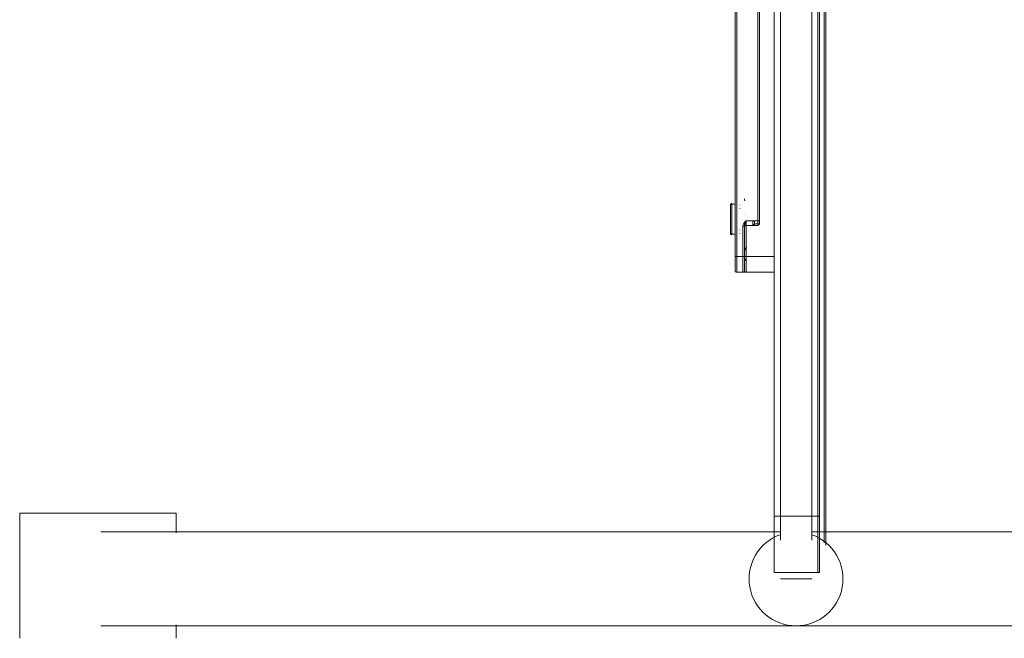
# Model space of a CAD drawing. Header units: millimetres. Extents: x -3388 to 301539, y -5590 to 54660.
# Tile 99 of 216: x 53056 to 53370, y 21183 to 21380. Entities that reach past the tile are written whole.
import ezdxf

# ---------------------------------------------------------------- set-up
doc = ezdxf.new("R2010")
doc.units = ezdxf.units.MM
doc.layers.add('I-FURN', color=30, linetype='Continuous', lineweight=13)

# ---------------------------------------------------------------- blocks, each defined once
blk = doc.blocks.new('300_82_oth_Cascando Whiteboard Round 20 - 4104___default_dwg_72_CADO_WH_D2_ME_WH_4104-19556229-4e verdieping - bouwdeel 3_ 4_ 5')
at = {"layer": 'I-FURN', "color": 8, "lineweight": 9}
for p, q in [((98.5, 14.46), (103, 14.46)), ((20, 2), (13.2, 2)), ((13.2, 2), (20, 2)), ((20, -12), (12.69, -12)), ((12.69, -12), (20, -12))]:
    blk.add_line(p, q, dxfattribs=at)
at = {"layer": 'I-FURN', "color": 8, "lineweight": 9, "flags": 128}
for points in [[(10.75, -14.5), (18, -14.5), (1466, -14.5), (1476.75, -14.5)], [(1476.47, -14), (1466, -14), (18, -14), (11.53, -14)]]:
    blk.add_lwpolyline(points, dxfattribs=at)
at = {"layer": 'I-FURN', "color": 8, "lineweight": 9}
blk.add_arc((98.5, 13.96), 0.5, 90, 180, dxfattribs=at)
blk = doc.blocks.new('300_82_oth_Cascando Whiteboard Round 20 - 4104___default_dwg_72cado_wh21AD191D793464E4B9ED8C6E3807C616E-19556230-4e verdieping - bouwdeel 3_ 4_ 5')
blk.add_blockref('300_82_oth_Cascando Whiteboard Round 20 - 4104___default_dwg_72_CADO_WH_D2_ME_WH_4104-19556229-4e verdieping - bouwdeel 3_ 4_ 5', (0, 0))
blk = doc.blocks.new('300_82_oth_Cascando Whiteboard Round 20 - 4104___default_dwg_72CADO_WH_D3_ME_WH_BOARD_4104-19556231-4e verdieping - bouwdeel 3_ 4_ 5')
at = {"layer": 'I-FURN', "color": 8, "lineweight": 9}
for p, q in [((2, -12), (2, -12.5)), ((20, -12.5), (11.86, -12.5)), ((11.86, -12.5), (20, -12.5)), ((20, -12), (12.15, -12)), ((12.15, -12), (20, -12)), ((20, -12), (1468, -12)), ((20, -12), (20, -12.5)), ((1468, -12.5), (20, -12.5))]:
    blk.add_line(p, q, dxfattribs=at)
blk = doc.blocks.new('300_82_oth_Cascando Whiteboard Round 20 - 4104___default_dwg_72CADO_WH_D3_ME_WH_FRAME_4104-19556232-4e verdieping - bouwdeel 3_ 4_ 5')
at = {"layer": 'I-FURN', "color": 8, "lineweight": 9}
for p, q in [((119.31, 15.96), (110.69, 15.96)), ((110.69, 15.96), (119.31, 15.96)), ((119.31, 15.96), (110.69, 15.96)), ((110.69, 15.96), (119.31, 15.96)), ((110.69, 15.96), (119.31, 15.96)), ((119.31, 15.96), (110.69, 15.96)), ((110.69, 15.96), (119.31, 15.96)), ((119.31, 15.96), (110.69, 15.96)), ((98, 13.96), (98, 11.96)), ((98, 13.96), (98, 10.96)), ((98, 11.96), (98, 13.96)), ((98, 13.96), (98, 10.96)), ((98, 13.96), (98.51, 13.96)), ((103, 13.96), (98, 13.96)), ((98, 10.96), (98, 13.96)), ((98.51, 13.96), (98, 13.96)), ((102.75, 14.46), (98.5, 14.46)), ((98.5, 14.46), (103, 14.46)), ((103, 14.46), (98.5, 14.46)), ((98.5, 14.46), (102.75, 14.46)), ((293, 14.46), (103, 14.46)), ((103, 14.46), (293, 14.46)), ((103, 14.46), (103, 13.96)), ((293, 13.96), (103, 13.96)), ((103, 13.96), (103, 11.96)), ((110.21, 15.46), (119.79, 15.46)), ((119.79, 15.46), (110.21, 15.46)), ((110.21, 15.46), (110.21, 14.96)), ((110.21, 14.96), (110.21, 15.46)), ((110.21, 15.46), (119.79, 15.46)), ((119.79, 15.46), (110.21, 15.46)), ((119.79, 15.46), (110.21, 15.46)), ((110.21, 15.46), (119.79, 15.46)), ((119.79, 15.46), (110.21, 15.46)), ((110.21, 15.46), (119.79, 15.46)), ((119.79, 14.96), (119.79, 15.46)), ((119.79, 15.46), (119.79, 14.96)), ((98, 11.96), (103, 11.96)), ((98, 10.96), (98, 1.86)), ((98, 1.86), (98, 10.96)), ((103, 10.96), (98, 10.96)), ((103, 11.46), (98.5, 11.46)), ((98.5, 11.46), (103, 11.46)), ((103, 11.96), (112.77, 11.96)), ((103, 11.46), (103, 11.96)), ((103, 11.46), (112.77, 11.46)), ((112.77, 11.46), (103, 11.46)), ((103, 11.46), (113.95, 11.46)), ((103, 11.46), (103, 10.96)), ((114.5, 10.96), (103, 10.96)), ((103, 10.96), (103, 1.87)), ((113.09, 11.46), (112.5, 11.46)), ((112.5, 11.46), (112.77, 11.46)), ((112.77, 11.46), (112.77, 11.96)), ((113, 10.96), (113, 7.16)), ((113, 7.16), (113, 10.96)), ((113, 10.96), (113, 8.73)), ((113, 10.96), (114.5, 10.96)), ((114.5, 10.96), (113, 10.96)), ((114.5, 10.96), (114.5, 7.16)), ((116.42, 11.46), (116.34, 11.45)), ((113, 8.73), (113, 8.21)), ((113, 8.21), (113, 7.16)), ((113, 7.16), (114.5, 7.16)), ((113.5, 7.16), (113, 7.16)), ((114.5, 8.81), (113.07, 8.81)), ((113.5, 7.16), (113.5, 8.21)), ((113.5, 7.16), (113.5, 6.66)), ((114.5, 6.66), (113.5, 6.66)), ((113.55, 8.31), (114.5, 8.31)), ((114.5, 7.16), (281.5, 7.16)), ((114.5, 7.16), (114.5, 6.66)), ((114.5, 6.66), (281.5, 6.66)), ((281.5, 6.66), (114.5, 6.66)), ((0, 0), (0, -10)), ((20, 0), (12.35, 0)), ((12.35, 0), (20, 0)), ((20, 2), (13.19, 2)), ((13.19, 2), (20, 2)), ((20, 2), (13.19, 2)), ((13.19, 2), (20, 2)), ((1468, 2), (20, 2)), ((20, 2), (20, 0)), ((20, 0), (20, 2)), ((98.48, 0), (98.46, 0)), ((98.5, 0), (98.51, 0)), ((98.52, 0), (98.5, 0)), ((107.01, 0), (107, 0)), ((118.99, 0), (119, 0)), ((119.03, 0), (119.01, 0)), ((12.35, -10), (20, -10)), ((20, -10), (12.35, -10)), ((20, -12), (13.11, -12)), ((13.11, -12), (20, -12)), ((20, -12), (13.11, -12)), ((13.11, -12), (20, -12)), ((20, -12), (20, -10)), ((20, -10), (20, -12)), ((20, -12), (1468, -12))]:
    blk.add_line(p, q, dxfattribs=at)
at = {"layer": 'I-FURN', "color": 8, "lineweight": 9, "flags": 128}
for points in [[(110, 15.46), (110, 15.48), (110, 15.5), (110, 15.52), (110.01, 15.54), (110.01, 15.56), (110.01, 15.58), (110.02, 15.6), (110.03, 15.62), (110.03, 15.64), (110.04, 15.65), (110.05, 15.67), (110.06, 15.69), (110.07, 15.71), (110.08, 15.73), (110.09, 15.74), (110.1, 15.76), (110.11, 15.77), (110.12, 15.79), (110.14, 15.8), (110.15, 15.82), (110.17, 15.83), (110.18, 15.85), (110.2, 15.86), (110.21, 15.87), (110.23, 15.88), (110.25, 15.89), (110.26, 15.9), (110.28, 15.91), (110.3, 15.92), (110.32, 15.93), (110.34, 15.93), (110.36, 15.94), (110.38, 15.94), (110.4, 15.95), (110.42, 15.95), (110.43, 15.96), (110.45, 15.96), (110.47, 15.96), (110.49, 15.96), (110.5, 15.96)], [(110, 15.46), (110, 15.48), (110, 15.5), (110, 15.52), (110.01, 15.54), (110.01, 15.56), (110.01, 15.58), (110.02, 15.6), (110.03, 15.62), (110.03, 15.64), (110.04, 15.65), (110.05, 15.67), (110.06, 15.69), (110.07, 15.71), (110.08, 15.73), (110.09, 15.74), (110.1, 15.76), (110.11, 15.77), (110.12, 15.79), (110.14, 15.8), (110.15, 15.82), (110.17, 15.83), (110.18, 15.85), (110.2, 15.86), (110.21, 15.87), (110.23, 15.88), (110.25, 15.89), (110.26, 15.9), (110.28, 15.91), (110.3, 15.92), (110.32, 15.93), (110.34, 15.93), (110.36, 15.94), (110.38, 15.94), (110.4, 15.95), (110.42, 15.95), (110.43, 15.96), (110.45, 15.96), (110.47, 15.96), (110.49, 15.96), (110.5, 15.96)], [(110.69, 15.96), (110.64, 15.96), (110.6, 15.96), (110.57, 15.96), (110.54, 15.96), (110.52, 15.96), (110.51, 15.96), (110.5, 15.96)], [(110.5, 15.96), (110.5, 15.96), (110.51, 15.96), (110.53, 15.96), (110.56, 15.96), (110.59, 15.96), (110.63, 15.96), (110.68, 15.96), (110.73, 15.96), (110.79, 15.96), (110.86, 15.96), (110.93, 15.96), (111.01, 15.96), (111.09, 15.96), (111.19, 15.96), (111.29, 15.96), (111.39, 15.96), (111.5, 15.96), (111.62, 15.96), (111.74, 15.96), (111.86, 15.96), (112, 15.96), (112.13, 15.96), (112.27, 15.96), (112.42, 15.96), (112.57, 15.96), (112.72, 15.96), (112.88, 15.96), (113.04, 15.96), (113.2, 15.96), (113.37, 15.96), (113.54, 15.96), (113.71, 15.96), (113.88, 15.96), (114.06, 15.96), (114.24, 15.96), (114.41, 15.96), (114.59, 15.96), (114.77, 15.96), (114.95, 15.96), (115.13, 15.96), (115.31, 15.96), (115.49, 15.96), (115.67, 15.96), (115.85, 15.96), (116.02, 15.96), (116.2, 15.96), (116.37, 15.96), (116.54, 15.96), (116.71, 15.96), (116.87, 15.96), (117.03, 15.96), (117.19, 15.96), (117.35, 15.96), (117.5, 15.96), (117.65, 15.96), (117.79, 15.96), (117.93, 15.96), (118.06, 15.96), (118.19, 15.96), (118.32, 15.96), (118.44, 15.96), (118.55, 15.96), (118.66, 15.96), (118.76, 15.96), (118.86, 15.96), (118.95, 15.96), (119.03, 15.96), (119.11, 15.96), (119.18, 15.96), (119.24, 15.96), (119.3, 15.96), (119.31, 15.96)], [(119.31, 15.96), (119.25, 15.96), (119.19, 15.96), (119.12, 15.96), (119.05, 15.96), (118.96, 15.96), (118.88, 15.96), (118.78, 15.96), (118.68, 15.96), (118.57, 15.96), (118.46, 15.96), (118.34, 15.96), (118.22, 15.96), (118.09, 15.96), (117.96, 15.96), (117.82, 15.96), (117.68, 15.96), (117.53, 15.96), (117.38, 15.96), (117.23, 15.96), (117.07, 15.96), (116.91, 15.96), (116.74, 15.96), (116.58, 15.96), (116.41, 15.96), (116.23, 15.96), (116.06, 15.96), (115.89, 15.96), (115.71, 15.96), (115.53, 15.96), (115.35, 15.96), (115.17, 15.96), (114.99, 15.96), (114.81, 15.96), (114.63, 15.96), (114.45, 15.96), (114.27, 15.96), (114.1, 15.96), (113.92, 15.96), (113.75, 15.96), (113.58, 15.96), (113.41, 15.96), (113.24, 15.96), (113.08, 15.96), (112.91, 15.96), (112.76, 15.96), (112.6, 15.96), (112.45, 15.96), (112.31, 15.96), (112.16, 15.96), (112.03, 15.96), (111.89, 15.96), (111.77, 15.96), (111.64, 15.96), (111.53, 15.96), (111.41, 15.96), (111.31, 15.96), (111.21, 15.96), (111.11, 15.96), (111.03, 15.96), (110.95, 15.96), (110.87, 15.96), (110.8, 15.96), (110.74, 15.96), (110.69, 15.96), (110.64, 15.96), (110.6, 15.96), (110.56, 15.96), (110.54, 15.96), (110.52, 15.96), (110.51, 15.96), (110.5, 15.96)], [(110.5, 15.96), (110.5, 15.96), (110.51, 15.96), (110.53, 15.96), (110.56, 15.96), (110.59, 15.96), (110.63, 15.96), (110.68, 15.96), (110.69, 15.96)], [(119.5, 15.96), (119.5, 15.96), (119.49, 15.96), (119.47, 15.96), (119.44, 15.96), (119.41, 15.96), (119.37, 15.96), (119.32, 15.96), (119.27, 15.96), (119.21, 15.96), (119.14, 15.96), (119.07, 15.96), (118.99, 15.96), (118.91, 15.96), (118.81, 15.96), (118.71, 15.96), (118.61, 15.96), (118.5, 15.96), (118.38, 15.96), (118.26, 15.96), (118.14, 15.96), (118, 15.96), (117.87, 15.96), (117.73, 15.96), (117.58, 15.96), (117.43, 15.96), (117.28, 15.96), (117.12, 15.96), (116.96, 15.96), (116.8, 15.96), (116.63, 15.96), (116.46, 15.96), (116.29, 15.96), (116.12, 15.96), (115.94, 15.96), (115.76, 15.96), (115.59, 15.96), (115.41, 15.96), (115.23, 15.96), (115.05, 15.96), (114.87, 15.96), (114.69, 15.96), (114.51, 15.96), (114.33, 15.96), (114.15, 15.96), (113.98, 15.96), (113.8, 15.96), (113.63, 15.96), (113.46, 15.96), (113.29, 15.96), (113.13, 15.96), (112.97, 15.96), (112.81, 15.96), (112.65, 15.96), (112.5, 15.96), (112.35, 15.96), (112.21, 15.96), (112.07, 15.96), (111.94, 15.96), (111.81, 15.96), (111.68, 15.96), (111.56, 15.96), (111.45, 15.96), (111.34, 15.96), (111.24, 15.96), (111.14, 15.96), (111.05, 15.96), (110.97, 15.96), (110.89, 15.96), (110.82, 15.96), (110.76, 15.96), (110.7, 15.96), (110.69, 15.96)], [(110.69, 15.96), (110.75, 15.96), (110.81, 15.96), (110.88, 15.96), (110.95, 15.96), (111.04, 15.96), (111.12, 15.96), (111.22, 15.96), (111.32, 15.96), (111.43, 15.96), (111.54, 15.96), (111.66, 15.96), (111.78, 15.96), (111.91, 15.96), (112.04, 15.96), (112.18, 15.96), (112.32, 15.96), (112.47, 15.96), (112.62, 15.96), (112.77, 15.96), (112.93, 15.96), (113.09, 15.96), (113.26, 15.96), (113.42, 15.96), (113.59, 15.96), (113.77, 15.96), (113.94, 15.96), (114.11, 15.96), (114.29, 15.96), (114.47, 15.96), (114.65, 15.96), (114.83, 15.96), (115.01, 15.96), (115.19, 15.96), (115.37, 15.96), (115.55, 15.96), (115.73, 15.96), (115.9, 15.96), (116.08, 15.96), (116.25, 15.96), (116.42, 15.96), (116.59, 15.96), (116.76, 15.96), (116.92, 15.96), (117.09, 15.96), (117.24, 15.96), (117.4, 15.96), (117.55, 15.96), (117.69, 15.96), (117.84, 15.96), (117.97, 15.96), (118.11, 15.96), (118.23, 15.96), (118.36, 15.96), (118.47, 15.96), (118.59, 15.96), (118.69, 15.96), (118.79, 15.96), (118.89, 15.96), (118.97, 15.96), (119.05, 15.96), (119.13, 15.96), (119.2, 15.96), (119.26, 15.96), (119.31, 15.96), (119.36, 15.96), (119.4, 15.96), (119.44, 15.96), (119.46, 15.96), (119.48, 15.96), (119.49, 15.96), (119.5, 15.96)], [(119.31, 15.96), (119.36, 15.96), (119.4, 15.96), (119.43, 15.96), (119.46, 15.96), (119.48, 15.96), (119.49, 15.96), (119.5, 15.96)], [(119.5, 15.96), (119.5, 15.96), (119.49, 15.96), (119.47, 15.96), (119.44, 15.96), (119.41, 15.96), (119.37, 15.96), (119.32, 15.96), (119.31, 15.96)], [(119.5, 15.96), (119.52, 15.96), (119.54, 15.96), (119.56, 15.96), (119.58, 15.95), (119.6, 15.95), (119.62, 15.95), (119.64, 15.94), (119.66, 15.93), (119.68, 15.93), (119.69, 15.92), (119.71, 15.91), (119.73, 15.9), (119.75, 15.89), (119.77, 15.88), (119.78, 15.87), (119.8, 15.86), (119.81, 15.85), (119.83, 15.84), (119.84, 15.82), (119.86, 15.81), (119.87, 15.79), (119.89, 15.78), (119.9, 15.76), (119.91, 15.75), (119.92, 15.73), (119.93, 15.71), (119.94, 15.7), (119.95, 15.68), (119.96, 15.66), (119.97, 15.64), (119.97, 15.62), (119.98, 15.6), (119.98, 15.58), (119.99, 15.56), (119.99, 15.54), (120, 15.53), (120, 15.51), (120, 15.49), (120, 15.47), (120, 15.46)], [(119.5, 15.96), (119.52, 15.96), (119.54, 15.96), (119.56, 15.96), (119.58, 15.95), (119.6, 15.95), (119.62, 15.95), (119.64, 15.94), (119.66, 15.93), (119.68, 15.93), (119.69, 15.92), (119.71, 15.91), (119.73, 15.9), (119.75, 15.89), (119.77, 15.88), (119.78, 15.87), (119.8, 15.86), (119.81, 15.85), (119.83, 15.84), (119.84, 15.82), (119.86, 15.81), (119.87, 15.79), (119.89, 15.78), (119.9, 15.76), (119.91, 15.75), (119.92, 15.73), (119.93, 15.71), (119.94, 15.7), (119.95, 15.68), (119.96, 15.66), (119.97, 15.64), (119.97, 15.62), (119.98, 15.6), (119.98, 15.58), (119.99, 15.56), (119.99, 15.54), (120, 15.53), (120, 15.51), (120, 15.49), (120, 15.47), (120, 15.46)], [(98, 13.96), (98, 13.98), (98, 14), (98, 14.02), (98.01, 14.04), (98.01, 14.06), (98.01, 14.08), (98.02, 14.1), (98.03, 14.12), (98.03, 14.14), (98.04, 14.15), (98.05, 14.17), (98.06, 14.19), (98.07, 14.21), (98.08, 14.23), (98.09, 14.24), (98.1, 14.26), (98.11, 14.27), (98.12, 14.29), (98.14, 14.3), (98.15, 14.32), (98.17, 14.33), (98.18, 14.35), (98.2, 14.36), (98.21, 14.37), (98.23, 14.38), (98.25, 14.39), (98.26, 14.4), (98.28, 14.41), (98.3, 14.42), (98.32, 14.43), (98.34, 14.43), (98.36, 14.44), (98.38, 14.44), (98.4, 14.45), (98.42, 14.45), (98.43, 14.46), (98.45, 14.46), (98.47, 14.46), (98.49, 14.46), (98.5, 14.46)], [(98, 14), (98, 14.02), (98.01, 14.04), (98.01, 14.06), (98.01, 14.08), (98.02, 14.1), (98.03, 14.12), (98.03, 14.14), (98.04, 14.15), (98.05, 14.17), (98.06, 14.19), (98.07, 14.21), (98.08, 14.23), (98.09, 14.24), (98.1, 14.26), (98.11, 14.27), (98.12, 14.29), (98.14, 14.3), (98.15, 14.32), (98.17, 14.33), (98.18, 14.35), (98.2, 14.36), (98.21, 14.37), (98.23, 14.38), (98.25, 14.39), (98.26, 14.4), (98.28, 14.41), (98.3, 14.42), (98.32, 14.43), (98.34, 14.43), (98.36, 14.44), (98.38, 14.44), (98.4, 14.45), (98.42, 14.45), (98.43, 14.46), (98.45, 14.46), (98.47, 14.46), (98.49, 14.46), (98.5, 14.46)], [(103, 14.46), (102.82, 14.46), (102.64, 14.46), (102.46, 14.46), (102.28, 14.46), (102.11, 14.46), (101.93, 14.46), (101.76, 14.46), (101.58, 14.46), (101.41, 14.46), (101.25, 14.46), (101.08, 14.46), (100.92, 14.46), (100.76, 14.46), (100.61, 14.46), (100.46, 14.46), (100.31, 14.46), (100.17, 14.46), (100.03, 14.46), (99.9, 14.46), (99.77, 14.46), (99.65, 14.46), (99.53, 14.46), (99.42, 14.46), (99.31, 14.46), (99.21, 14.46), (99.12, 14.46), (99.03, 14.46), (98.95, 14.46), (98.87, 14.46), (98.81, 14.46), (98.74, 14.46), (98.69, 14.46), (98.64, 14.46), (98.6, 14.46), (98.57, 14.46), (98.54, 14.46), (98.52, 14.46), (98.51, 14.46), (98.5, 14.46)], [(98.5, 14.46), (98.51, 14.46), (98.55, 14.46), (98.6, 14.46), (98.69, 14.46), (98.79, 14.46), (98.92, 14.46), (99.06, 14.46), (99.24, 14.46), (99.43, 14.46), (99.64, 14.46), (99.88, 14.46), (100.14, 14.46), (100.42, 14.46), (100.71, 14.46), (101.03, 14.46), (101.37, 14.46), (101.73, 14.46), (102.1, 14.46), (102.49, 14.46), (102.9, 14.46)], [(98.5, 14.46), (98.5, 14.46), (98.51, 14.46), (98.53, 14.46), (98.56, 14.46), (98.59, 14.46), (98.63, 14.46), (98.68, 14.46), (98.73, 14.46), (98.79, 14.46), (98.86, 14.46), (98.93, 14.46), (99.01, 14.46), (99.09, 14.46), (99.19, 14.46), (99.29, 14.46), (99.39, 14.46), (99.5, 14.46), (99.62, 14.46), (99.74, 14.46), (99.86, 14.46), (100, 14.46), (100.13, 14.46), (100.27, 14.46), (100.42, 14.46), (100.57, 14.46), (100.72, 14.46), (100.88, 14.46), (101.04, 14.46), (101.2, 14.46), (101.37, 14.46), (101.54, 14.46), (101.71, 14.46), (101.88, 14.46), (102.06, 14.46), (102.24, 14.46), (102.41, 14.46), (102.59, 14.46), (102.77, 14.46), (102.95, 14.46)], [(103.01, 14.46), (102.6, 14.46), (102.2, 14.46), (101.82, 14.46), (101.46, 14.46), (101.12, 14.46), (100.8, 14.46), (100.5, 14.46), (100.21, 14.46), (99.95, 14.46), (99.71, 14.46), (99.49, 14.46), (99.29, 14.46), (99.11, 14.46), (98.95, 14.46), (98.82, 14.46), (98.71, 14.46), (98.62, 14.46), (98.56, 14.46), (98.52, 14.46), (98.5, 14.46)], [(110.21, 14.46), (110.21, 14.96), (110.21, 15.46)], [(110.21, 15.46), (110.21, 14.96), (110.21, 14.46)], [(110.5, 12.96), (110.48, 12.96), (110.46, 12.96), (110.44, 12.96), (110.42, 12.97), (110.4, 12.97)], [(110.54, 12.96), (110.52, 12.96), (110.51, 12.96), (110.5, 12.96)], [(110.5, 12.96), (110.5, 12.96), (110.51, 12.96), (110.53, 12.96), (110.56, 12.96)], [(111.58, 12.95), (111.57, 12.96), (111.55, 12.96), (111.53, 12.96), (111.51, 12.96), (111.5, 12.96)], [(118.5, 12.96), (118.48, 12.96), (118.46, 12.96), (118.44, 12.96), (118.42, 12.95)], [(119.43, 12.96), (119.46, 12.96), (119.48, 12.96), (119.49, 12.96), (119.5, 12.96)], [(119.5, 12.96), (119.5, 12.96), (119.49, 12.96), (119.47, 12.96), (119.44, 12.96)], [(119.6, 12.97), (119.58, 12.97), (119.57, 12.96), (119.55, 12.96), (119.53, 12.96), (119.51, 12.96), (119.5, 12.96)], [(119.79, 15.46), (119.79, 14.96), (119.79, 14.46)], [(119.79, 14.46), (119.79, 14.96), (119.79, 15.46)], [(98.5, 11.46), (98.48, 11.46), (98.46, 11.46), (98.44, 11.46), (98.42, 11.47), (98.4, 11.47), (98.38, 11.47), (98.36, 11.48), (98.34, 11.49)], [(98.5, 11.46), (98.5, 11.46), (98.51, 11.46), (98.53, 11.46), (98.56, 11.46), (98.59, 11.46), (98.63, 11.46), (98.68, 11.46), (98.73, 11.46), (98.79, 11.46), (98.86, 11.46), (98.93, 11.46), (99.01, 11.46), (99.09, 11.46), (99.19, 11.46), (99.29, 11.46), (99.39, 11.46), (99.5, 11.46), (99.62, 11.46), (99.74, 11.46), (99.86, 11.46), (100, 11.46), (100.13, 11.46), (100.27, 11.46), (100.42, 11.46), (100.57, 11.46), (100.72, 11.46), (100.88, 11.46), (101.04, 11.46), (101.2, 11.46), (101.37, 11.46), (101.54, 11.46), (101.71, 11.46), (101.88, 11.46), (102.06, 11.46), (102.24, 11.46), (102.41, 11.46), (102.59, 11.46), (102.77, 11.46), (102.95, 11.46), (103, 11.46)], [(98.57, 11.46), (98.54, 11.46), (98.52, 11.46), (98.51, 11.46), (98.5, 11.46)], [(106.06, 10.72), (106, 10.78), (105.95, 10.84), (105.89, 10.89), (105.83, 10.95), (105.77, 11), (105.71, 11.05), (105.65, 11.1), (105.58, 11.14), (105.51, 11.18), (105.44, 11.22), (105.37, 11.26), (105.3, 11.29), (105.22, 11.32), (105.15, 11.35), (105.07, 11.38), (105, 11.4), (104.92, 11.42), (104.84, 11.43), (104.76, 11.44), (104.68, 11.45), (104.6, 11.46), (104.52, 11.46), (104.5, 11.46)], [(113, 10.96), (113, 10.98), (113, 11), (113, 11.02), (112.99, 11.04), (112.99, 11.06), (112.99, 11.08), (112.98, 11.1), (112.97, 11.12), (112.97, 11.14), (112.96, 11.15), (112.95, 11.17), (112.94, 11.19), (112.93, 11.21), (112.92, 11.23), (112.91, 11.24), (112.9, 11.26), (112.89, 11.27), (112.88, 11.29), (112.86, 11.3), (112.85, 11.32), (112.83, 11.33), (112.82, 11.35), (112.8, 11.36), (112.79, 11.37), (112.77, 11.38), (112.75, 11.39), (112.74, 11.4), (112.72, 11.41), (112.7, 11.42), (112.68, 11.43), (112.66, 11.43), (112.64, 11.44), (112.62, 11.44), (112.6, 11.45), (112.58, 11.45), (112.57, 11.46), (112.55, 11.46), (112.53, 11.46), (112.51, 11.46), (112.5, 11.46)], [(121.5, 11.46), (121.42, 11.46), (121.34, 11.45), (121.26, 11.45), (121.18, 11.43), (121.1, 11.42), (121.02, 11.4), (120.95, 11.38), (120.87, 11.36), (120.8, 11.33)], [(113.5, 8.26), (113.15, 8.27), (113, 8.21)], [(20, 2), (19.28, 2), (18.56, 2), (17.85, 2), (17.13, 2), (16.42, 2), (15.72, 2), (15.03, 2), (14.34, 2), (13.66, 2), (12.99, 2), (12.33, 2), (11.69, 2), (11.06, 2), (10.44, 2), (9.84, 2), (9.25, 2), (8.68, 2), (8.13, 2), (7.6, 2), (7.09, 2), (6.6, 2), (6.13, 2), (5.68, 2), (5.25, 2), (4.85, 2), (4.48, 2), (4.12, 2), (3.8, 2), (3.5, 2), (3.22, 2), (2.98, 2), (2.76, 2), (2.56, 2), (2.4, 2), (2.26, 2), (2.15, 2), (2.07, 2), (2.02, 2), (2, 2)], [(13.48, 2), (14.15, 2), (14.84, 2), (15.53, 2), (16.23, 2), (16.94, 2), (17.65, 2), (18.37, 2), (19.09, 2), (19.81, 2), (20, 2)], [(20, 2), (382, 2), (744, 2), (1106, 2), (1468, 2)], [(1468, 2), (1106, 2), (744, 2), (382, 2), (20, 2)], [(20, 0), (20, -2.5), (20, -5), (20, -7.5), (20, -10)], [(1468, 0), (1106, 0), (744, 0), (382, 0), (20, 0)], [(20, -10), (20, -7.5), (20, -5), (20, -2.5), (20, 0)], [(20, 0), (382, 0), (744, 0), (1106, 0), (1468, 0)], [(2, -12), (2.01, -12), (2.06, -12), (2.13, -12), (2.23, -12), (2.36, -12), (2.52, -12), (2.7, -12), (2.91, -12), (3.15, -12), (3.42, -12), (3.71, -12), (4.03, -12), (4.38, -12), (4.75, -12), (5.14, -12), (5.56, -12), (6, -12), (6.47, -12), (6.95, -12), (7.46, -12), (7.99, -12), (8.53, -12), (9.1, -12), (9.68, -12), (10.27, -12), (10.89, -12), (11.52, -12), (12.16, -12), (12.81, -12), (13.48, -12), (14.15, -12), (14.84, -12), (15.53, -12), (16.23, -12), (16.94, -12), (17.65, -12), (18.37, -12), (19.09, -12), (19.81, -12), (20, -12)], [(20, -12), (19.28, -12), (18.56, -12), (17.85, -12), (17.13, -12), (16.42, -12), (15.72, -12), (15.03, -12), (14.34, -12), (13.66, -12), (12.99, -12)], [(20, -10), (382, -10), (744, -10), (1106, -10), (1468, -10)], [(1468, -10), (1106, -10), (744, -10), (382, -10), (20, -10)], [(1468, -12), (1106, -12), (744, -12), (382, -12), (20, -12)], [(20, -12), (382, -12), (744, -12), (1106, -12), (1468, -12)]]:
    blk.add_lwpolyline(points, dxfattribs=at)
at = {"layer": 'I-FURN', "color": 8, "lineweight": 9}
for centre, radius, start, end in [((98.5, 13.96), 0.5, 90, 180), ((98.5, 13.96), 0.5, 90, 180), ((98.5, 13.96), 0.5, 90, 180), ((98.5, 13.96), 0.5, 90, 180), ((98.5, 11.96), 0.5, 180, 270), ((98.5, 11.96), 0.5, 180, 270), ((103, 9.46), 2, 90, 135), ((103, 9.46), 2, 90, 128.4099), ((112.5, 10.96), 0.5, 0, 90), ((112.5, 10.96), 0.5, 0, 90), ((113.5, 7.16), 0.5, 180, 270), ((113.5, 7.16), 0.5, 180, 270)]:
    blk.add_arc(centre, radius, start, end, dxfattribs=at)
for centre, ratio, start_param, end_param in [((110.69, 15.46), 0.957442, 0, 1.570796), ((110.69, 15.46), 0.957442, 0, 1.570796), ((110.69, 15.46), 0.957442, 0, 1.570796), ((110.69, 15.46), 0.957442, 0, 1.570796), ((119.31, 15.46), 0.957442, 4.712389, 6.283185), ((119.31, 15.46), 0.957442, 4.712389, 6.283185), ((119.31, 15.46), 0.957442, 4.712389, 6.283185), ((119.31, 15.46), 0.957442, 4.712389, 6.283185), ((113.55, 8.81), 0.953939, 1.570796, 3.141593)]:
    blk.add_ellipse(centre, major_axis=(0, 0.5), ratio=ratio, start_param=start_param, end_param=end_param, dxfattribs=at)
for points in [[(98, 10.96), (98, 11.06), (98, 11.25), (98, 11.51), (98, 11.74), (98, 11.91), (98, 11.96), (98, 11.96)], [(112.77, 11.96), (112.94, 11.96), (113.28, 11.89), (113.74, 11.65), (114.14, 11.32), (114.38, 11.08), (114.5, 10.96)], [(113.07, 8.81), (113.05, 8.81), (113.01, 8.8), (113, 8.76), (113, 8.73)], [(113.51, 8.31), (113.45, 8.31), (113.32, 8.33), (113.14, 8.43), (113.03, 8.58), (113, 8.69), (113, 8.73)]]:
    blk.add_open_spline(points, degree=3, dxfattribs=at)
for points, knots in [([(98.5, 11.46), (98.44, 11.46), (98.33, 11.44), (98.22, 11.36), (98.14, 11.29), (98.07, 11.21), (98.02, 11.1), (98, 11.01), (98, 10.96)], [0, 0, 0, 0, 0.2, 0.4, 0.5, 0.6, 0.8, 1, 1, 1, 1]), ([(112.77, 11.46), (112.85, 11.46), (113.2, 11.41), (112.88, 11.47), (113.34, 11.36), (113.52, 11.29), (113.75, 11.22), (113.99, 11.13), (114.25, 11.05), (114.42, 10.99), (114.5, 10.96)], [-1, -1, -1, -1, -0.916667, -0.611111, -0.527778, -0.444444, -0.333333, -0.222222, -0.111111, 0, 0, 0, 0])]:
    blk.add_open_spline(points, degree=3, knots=knots, dxfattribs=at)
blk = doc.blocks.new('300_82_oth_Cascando Whiteboard Round 20 - 4104___default_dwg_EDWG3FA6B10C5DB54CC1AB4491F623A3088D-19556233-4e verdieping - bouwdeel 3_ 4_ 5')
for name in ['300_82_oth_Cascando Whiteboard Round 20 - 4104___default_dwg_72CADO_WH_D3_ME_WH_FRAME_4104-19556232-4e verdieping - bouwdeel 3_ 4_ 5', '300_82_oth_Cascando Whiteboard Round 20 - 4104___default_dwg_72cado_wh21AD191D793464E4B9ED8C6E3807C616E-19556230-4e verdieping - bouwdeel 3_ 4_ 5', '300_82_oth_Cascando Whiteboard Round 20 - 4104___default_dwg_72CADO_WH_D3_ME_WH_BOARD_4104-19556231-4e verdieping - bouwdeel 3_ 4_ 5']:
    blk.add_blockref(name, (0, 0))
blk = doc.blocks.new('300_82_oth_Cascando Whiteboard Round 20 - 4104___default_dwg-19556228-4e verdieping - bouwdeel 3_ 4_ 5')
blk.add_blockref('300_82_oth_Cascando Whiteboard Round 20 - 4104___default_dwg_EDWG3FA6B10C5DB54CC1AB4491F623A3088D-19556233-4e verdieping - bouwdeel 3_ 4_ 5', (0, 0))
blk = doc.blocks.new('300_82_oth_Cascando Whiteboard Round 20 - Cascando Whiteboard Round 20_ 1190x1540mm-19556236-4e verdieping - bouwdeel 3_ 4_ 5')
at = {"layer": 'I-FURN', "color": 8, "lineweight": 9}
for p, q in [((-723, 247.98), (-763, 247.98)), ((-723, 247.98), (-723, 197.98)), ((-763, 197.98), (-758.7, 197.98)), ((-729.3, 197.98), (-723, 197.98)), ((-742, -7.5), (-742, 7)), ((-742, 7), (742, 7)), ((742, -7.5), (-742, -7.5))]:
    blk.add_line(p, q, dxfattribs=at)
at = {"layer": 'I-FURN', "color": 8, "lineweight": 9, "flags": 128}
for points in [[(-759, -73.65), (-759, -63.49), (-759, -53.22), (-759, -42.87), (-759, -32.45), (-759, -21.97), (-759, -11.46), (-759, -0.94), (-759, 9.59), (-759, 20.1), (-759, 30.58), (-759, 41.01), (-759, 51.38), (-759, 61.66), (-759, 71.85), (-759, 81.92), (-759, 91.86), (-759, 101.65), (-759, 111.28), (-759, 120.73), (-759, 129.99), (-759, 139.04), (-759, 147.87), (-759, 156.46), (-759, 164.8), (-759, 172.88), (-759, 180.68), (-759, 188.19), (-759, 195.4), (-759, 202.3), (-759, 208.87), (-759, 215.11), (-759, 221.01), (-759, 222.02)], [(-729, 222.02), (-729, 216.19), (-729, 210.01), (-729, 203.49), (-729, 196.65), (-729, 189.5), (-729, 182.04), (-729, 174.29), (-729, 166.26), (-729, 157.96), (-729, 149.41), (-729, 140.63), (-729, 131.62), (-729, 122.39), (-729, 112.98), (-729, 103.38), (-729, 93.61), (-729, 83.7), (-729, 73.65), (-729, 63.49), (-729, 53.22), (-729, 42.87), (-729, 32.45), (-729, 21.97), (-729, 11.46), (-729, 5)], [(-729, -5), (-729, -9.59), (-729, -20.1), (-729, -30.58), (-729, -41.01), (-729, -51.38), (-729, -61.66), (-729, -71.85)]]:
    blk.add_lwpolyline(points, dxfattribs=at)
at = {"layer": 'I-FURN', "color": 8, "lineweight": 9}
for start, end in [(19.6343, 180), (180, 340.3657)]:
    blk.add_arc((-744, 0), 15, start, end, dxfattribs=at)
blk.add_blockref('300_82_oth_Cascando Whiteboard Round 20 - 4104___default_dwg-19556228-4e verdieping - bouwdeel 3_ 4_ 5', (-744, 5))
blk = doc.blocks.new('Stadhuis Zoetermeer_OTH_interieur_rvt-1-4e verdieping - bouwdeel 3_ 4_ 5')
at = {"color": 8, "lineweight": 9, "rotation": 89.99999999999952}
blk.add_blockref('300_82_oth_Cascando Whiteboard Round 20 - Cascando Whiteboard Round 20_ 1190x1540mm-19556236-4e verdieping - bouwdeel 3_ 4_ 5', (53303.96, 21945.65), dxfattribs=at)

msp = doc.modelspace()

# ---------------------------------------------------------------- block references
at = {"lineweight": 5}
msp.add_blockref('Stadhuis Zoetermeer_OTH_interieur_rvt-1-4e verdieping - bouwdeel 3_ 4_ 5', (0, 0), dxfattribs=at)

doc.saveas('drawing.dxf')
